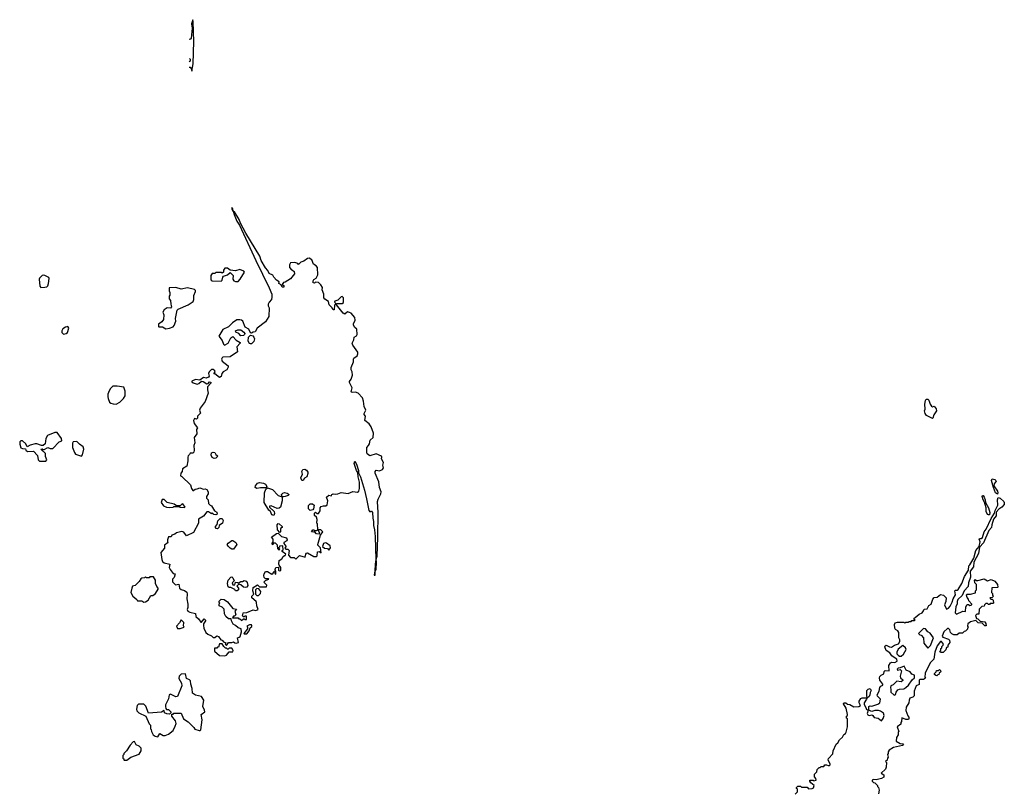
# Model space of a CAD drawing. Extents: x 2551545 to 2886624, y 315747 to 489036.
# Tile 74 of 119: x 2633452 to 2644513, y 394790 to 403470. Entities that reach past the tile are written whole.
import ezdxf

# ---------------------------------------------------------------- set-up
doc = ezdxf.new("R2010")
doc.units = 0

msp = doc.modelspace()

# ---------------------------------------------------------------- linework, layer by layer
at = {"layer": '0CON10XD'}
for points in [[(2635357, 402937), (2635366, 402936), (2635380, 402915), (2635385, 402890), (2635402, 402975), (2635408, 403225), (2635402, 403445), (2635395, 403470), (2635382, 403425), (2635388, 403375), (2635378, 403262), (2635365, 403248), (2635359, 403253)], [(2635358, 403034), (2635367, 403025), (2635366, 403005), (2635357, 402995)], [(2635775, 396440), (2635798, 396472), (2635835, 396472), (2635855, 396480), (2635868, 396468), (2635885, 396467), (2635910, 396475), (2635900, 396525), (2635918, 396532), (2635928, 396542), (2635942, 396595), (2635940, 396625), (2635905, 396638), (2635876, 396666), (2635851, 396681), (2635832, 396715), (2635828, 396738), (2635798, 396738), (2635767, 396765), (2635753, 396795), (2635748, 396848), (2635725, 396870), (2635692, 396885), (2635693, 396907), (2635700, 396915), (2635693, 396923), (2635693, 396937), (2635715, 396960), (2635747, 396957), (2635785, 396932), (2635847, 396857), (2635886, 396846), (2635870, 396825), (2635880, 396785), (2635865, 396770), (2635852, 396768), (2635842, 396752), (2635905, 396750), (2635915, 396740), (2635925, 396740), (2635945, 396720), (2635965, 396740), (2635975, 396740), (2635985, 396730), (2635998, 396732), (2635998, 396768), (2635985, 396770), (2635975, 396760), (2635965, 396760), (2635950, 396775), (2635960, 396785), (2635962, 396808), (2636005, 396810), (2636075, 396842), (2636105, 396832), (2636130, 396845), (2636114, 396884), (2636113, 396923), (2636108, 396935), (2636060, 396975), (2636060, 396995), (2636082, 397018), (2636072, 397055), (2636075, 397090), (2636125, 397120), (2636145, 397100), (2636225, 397100), (2636227, 397117), (2636202, 397142), (2636200, 397155), (2636212, 397168), (2636250, 397185), (2636245, 397190), (2636215, 397190), (2636200, 397205), (2636193, 397225), (2636198, 397245), (2636215, 397270), (2636235, 397270), (2636285, 397242), (2636298, 397252), (2636305, 397270), (2636315, 397270), (2636320, 397245), (2636328, 397242), (2636330, 397275), (2636320, 397285), (2636320, 397295), (2636330, 397315), (2636358, 397318), (2636360, 397285), (2636365, 397280), (2636387, 397283), (2636387, 397315), (2636368, 397342), (2636363, 397355), (2636368, 397395), (2636396, 397414), (2636411, 397439), (2636425, 397450), (2636435, 397450), (2636440, 397465), (2636400, 397495), (2636400, 397505), (2636410, 397515), (2636408, 397558), (2636370, 397555), (2636370, 397545), (2636360, 397535), (2636370, 397525), (2636365, 397510), (2636350, 397525), (2636347, 397567), (2636325, 397590), (2636302, 397588), (2636295, 397572), (2636283, 397583), (2636300, 397605), (2636300, 397635), (2636280, 397655), (2636335, 397698), (2636355, 397700), (2636393, 397663), (2636448, 397648), (2636457, 397625), (2636452, 397615), (2636420, 397595), (2636420, 397585), (2636440, 397555), (2636440, 397545), (2636430, 397535), (2636442, 397522), (2636465, 397520), (2636478, 397508), (2636470, 397455), (2636495, 397430), (2636535, 397430), (2636555, 397410), (2636595, 397450), (2636657, 397433), (2636665, 397467), (2636675, 397478), (2636685, 397479), (2636755, 397438), (2636782, 397438), (2636792, 397448), (2636797, 397493), (2636817, 397497), (2636838, 397482), (2636830, 397535), (2636800, 397565), (2636800, 397575), (2636831, 397679), (2636857, 397715), (2636835, 397740), (2636800, 397740), (2636798, 397805), (2636790, 397815), (2636792, 397855), (2636785, 397880), (2636765, 397900), (2636762, 397928), (2636775, 397938), (2636795, 397922), (2636807, 397923), (2636827, 397953), (2636828, 397985), (2636837, 398003), (2636865, 398010), (2636892, 398008), (2636905, 398020), (2636912, 398065), (2636900, 398105), (2636925, 398130), (2636955, 398120), (2636960, 398135), (2636975, 398142), (2637005, 398138), (2637025, 398142), (2637065, 398157), (2637143, 398147), (2637195, 398170), (2637245, 398162), (2637263, 398175), (2637270, 398205), (2637269, 398275), (2637254, 398336), (2637252, 398382), (2637234, 398405), (2637210, 398485), (2637215, 398510), (2637235, 398478), (2637257, 398405), (2637258, 398378), (2637281, 398335), (2637324, 398184), (2637349, 398089), (2637373, 397955), (2637385, 397940), (2637395, 397950), (2637405, 397950), (2637416, 397935), (2637419, 397869), (2637428, 397832), (2637426, 397786), (2637438, 397738), (2637444, 397665), (2637453, 397405), (2637444, 397355), (2637442, 397275), (2637434, 397235), (2637435, 397230), (2637445, 397230), (2637447, 397273), (2637456, 397295), (2637459, 397379), (2637458, 397405), (2637468, 397442), (2637477, 397657), (2637480, 397935), (2637472, 398058), (2637478, 398085), (2637508, 398145), (2637511, 398165), (2637494, 398215), (2637485, 398280), (2637444, 398374), (2637444, 398395), (2637455, 398410), (2637495, 398400), (2637527, 398415), (2637537, 398435), (2637530, 398465), (2637537, 398495), (2637517, 398535), (2637520, 398555), (2637515, 398568), (2637455, 398592), (2637385, 398572), (2637355, 398594), (2637350, 398605), (2637352, 398665), (2637372, 398685), (2637382, 398705), (2637390, 398745), (2637422, 398778), (2637428, 398825), (2637400, 398895), (2637378, 398928), (2637328, 398968), (2637337, 399015), (2637322, 399035), (2637322, 399045), (2637342, 399085), (2637322, 399125), (2637313, 399185), (2637301, 399221), (2637254, 399274), (2637225, 399287), (2637185, 399283), (2637175, 399290), (2637188, 399335), (2637158, 399395), (2637158, 399405), (2637177, 399433), (2637192, 399475), (2637187, 399515), (2637177, 399537), (2637177, 399563), (2637202, 399625), (2637200, 399655), (2637205, 399668), (2637242, 399695), (2637252, 399715), (2637250, 399735), (2637193, 399813), (2637187, 399835), (2637207, 399875), (2637208, 399905), (2637235, 399920), (2637242, 399935), (2637238, 399995), (2637215, 400013), (2637203, 400037), (2637202, 400055), (2637220, 400095), (2637216, 400125), (2637175, 400172), (2637155, 400182), (2637133, 400187), (2637105, 400162), (2637085, 400172), (2637010, 400265), (2637015, 400280), (2637075, 400280), (2637088, 400292), (2637090, 400345), (2637075, 400360), (2637062, 400358), (2637025, 400320), (2636992, 400308), (2636990, 400295), (2637000, 400285), (2637000, 400275), (2636988, 400262), (2636985, 400210), (2636975, 400210), (2636960, 400235), (2636927, 400267), (2636920, 400305), (2636881, 400331), (2636870, 400345), (2636870, 400385), (2636850, 400435), (2636852, 400462), (2636835, 400490), (2636807, 400517), (2636775, 400520), (2636765, 400510), (2636750, 400515), (2636748, 400535), (2636755, 400550), (2636783, 400567), (2636802, 400605), (2636798, 400685), (2636782, 400705), (2636754, 400724), (2636733, 400773), (2636705, 400790), (2636685, 400788), (2636645, 400758), (2636610, 400745), (2636585, 400720), (2636575, 400730), (2636542, 400742), (2636495, 400740), (2636482, 400715), (2636482, 400685), (2636505, 400660), (2636517, 400657), (2636535, 400640), (2636538, 400615), (2636493, 400557), (2636435, 400522), (2636414, 400516), (2636400, 400495), (2636418, 400485), (2636418, 400465), (2636400, 400465), (2636390, 400490), (2636362, 400505), (2636366, 400526), (2636337, 400545), (2636307, 400577), (2636295, 400600), (2636255, 400620), (2636241, 400651), (2636213, 400683), (2636165, 400765), (2636149, 400815), (2635993, 401073), (2635934, 401184), (2635919, 401225), (2635865, 401312), (2635850, 401320), (2635846, 401345), (2635835, 401360), (2635835, 401340), (2635845, 401320), (2635850, 401320), (2635862, 401282), (2635892, 401205), (2635921, 401161), (2636104, 400764), (2636255, 400456), (2636284, 400386), (2636286, 400354), (2636282, 400325), (2636254, 400296), (2636242, 400275), (2636243, 400255), (2636253, 400233), (2636250, 400135), (2636213, 400077), (2636120, 400005), (2636098, 399962), (2636075, 399961), (2636055, 399950), (2636045, 399952), (2636025, 399992), (2635983, 400015), (2635957, 400085), (2635944, 400094), (2635925, 400100), (2635891, 400099), (2635843, 400065), (2635799, 400021), (2635732, 399988), (2635689, 399915), (2635726, 399865), (2635743, 399823), (2635754, 399814), (2635795, 399835), (2635825, 399896), (2635845, 399910), (2635885, 399870), (2635930, 399845), (2635928, 399835), (2635890, 399795), (2635900, 399740), (2635815, 399682), (2635735, 399679), (2635725, 399672), (2635720, 399655), (2635727, 399635), (2635792, 399582), (2635792, 399565), (2635778, 399535), (2635738, 399515), (2635722, 399495), (2635715, 399460), (2635695, 399452), (2635645, 399490), (2635632, 399492), (2635647, 399513), (2635643, 399525), (2635625, 399541), (2635605, 399541), (2635579, 399515), (2635574, 399495), (2635580, 399465), (2635572, 399455), (2635545, 399444), (2635515, 399449), (2635475, 399420), (2635425, 399429), (2635385, 399410), (2635385, 399400), (2635399, 399389), (2635445, 399377), (2635465, 399384), (2635495, 399408), (2635514, 399404), (2635555, 399380), (2635568, 399382), (2635585, 399400), (2635598, 399398), (2635600, 399385), (2635563, 399347), (2635563, 399313)], [(2635875, 400528), (2635905, 400530), (2635930, 400555), (2635978, 400635), (2635970, 400645), (2635925, 400662), (2635875, 400647), (2635818, 400658), (2635785, 400678), (2635755, 400680), (2635740, 400655), (2635740, 400635), (2635728, 400622), (2635715, 400630), (2635655, 400630), (2635645, 400620), (2635615, 400620), (2635600, 400595), (2635598, 400555), (2635603, 400543), (2635615, 400538), (2635715, 400532), (2635727, 400543), (2635733, 400577), (2635742, 400588), (2635787, 400603), (2635815, 400630), (2635850, 400595), (2635848, 400555), (2635857, 400537), (2635875, 400528)], [(2633691, 400461), (2633735, 400464), (2633755, 400470), (2633768, 400482), (2633776, 400505), (2633783, 400563), (2633778, 400575), (2633765, 400582), (2633735, 400598), (2633715, 400600), (2633705, 400598), (2633675, 400568), (2633670, 400555), (2633677, 400477), (2633691, 400461)], [(2635095, 399997), (2635135, 400003), (2635175, 400018), (2635188, 400035), (2635206, 400084), (2635202, 400115), (2635220, 400205), (2635233, 400217), (2635345, 400268), (2635400, 400305), (2635408, 400325), (2635408, 400372), (2635428, 400415), (2635427, 400427), (2635415, 400440), (2635335, 400457), (2635265, 400442), (2635205, 400462), (2635132, 400458), (2635130, 400425), (2635140, 400405), (2635140, 400375), (2635130, 400365), (2635130, 400335), (2635147, 400317), (2635148, 400275), (2635157, 400243), (2635145, 400228), (2635108, 400232), (2635075, 400210), (2635060, 400185), (2635070, 400155), (2635067, 400103), (2635050, 400075), (2635012, 400048), (2635010, 400025), (2635015, 400020), (2635055, 400018), (2635095, 399997)], [(2633945, 399937), (2633975, 399943), (2633987, 399955), (2634002, 400005), (2633992, 400022), (2633965, 400017), (2633935, 399997), (2633924, 399975), (2633926, 399955), (2633945, 399937)], [(2635935, 399920), (2635915, 399946), (2635881, 399961), (2635877, 399975), (2635903, 399987), (2635937, 399987), (2635971, 399961), (2635981, 399945), (2635977, 399933), (2635965, 399923), (2635935, 399920)], [(2636045, 399827), (2636032, 399832), (2636020, 399860), (2636021, 399905), (2636045, 399927), (2636069, 399919), (2636082, 399905), (2636088, 399885), (2636081, 399855), (2636055, 399830), (2636045, 399827)], [(2634535, 399152), (2634578, 399175), (2634618, 399215), (2634638, 399245), (2634638, 399295), (2634622, 399342), (2634545, 399352), (2634498, 399352), (2634470, 399325), (2634458, 399302), (2634442, 399265), (2634440, 399235), (2634444, 399214), (2634462, 399175), (2634475, 399162), (2634503, 399153), (2634535, 399152)], [(2635563, 399313), (2635568, 399275), (2635535, 399180), (2635480, 399105), (2635473, 399085), (2635482, 399048), (2635450, 399015), (2635450, 398995), (2635438, 398982), (2635415, 398990), (2635404, 398966), (2635412, 398935), (2635448, 398885), (2635438, 398865), (2635442, 398818), (2635410, 398775), (2635418, 398715), (2635408, 398685), (2635411, 398635), (2635407, 398613), (2635395, 398600), (2635365, 398600), (2635360, 398585), (2635345, 398570), (2635340, 398555), (2635342, 398515), (2635330, 398455), (2635282, 398425), (2635278, 398395), (2635262, 398375), (2635260, 398345), (2635275, 398340), (2635371, 398245), (2635382, 398202), (2635395, 398182), (2635405, 398180), (2635423, 398197), (2635445, 398198), (2635475, 398212), (2635515, 398197), (2635535, 398199), (2635555, 398192), (2635569, 398165), (2635570, 398145), (2635552, 398115), (2635552, 398095), (2635570, 398075), (2635572, 398035), (2635590, 398015), (2635605, 398010), (2635642, 397952), (2635666, 397936), (2635670, 397915), (2635655, 397908), (2635633, 397913), (2635615, 397930), (2635605, 397920), (2635572, 397942), (2635555, 397942), (2635518, 397892), (2635462, 397858), (2635462, 397815), (2635405, 397710), (2635325, 397672), (2635295, 397712), (2635275, 397720), (2635213, 397707), (2635195, 397690), (2635162, 397678), (2635155, 397660), (2635125, 397660), (2635112, 397625), (2635113, 397603), (2635120, 397595), (2635080, 397565), (2635078, 397532), (2635038, 397485), (2635048, 397405), (2635057, 397385), (2635075, 397370), (2635140, 397355), (2635132, 397315), (2635142, 397295), (2635175, 397250), (2635200, 397245), (2635187, 397203), (2635170, 397185), (2635170, 397155), (2635203, 397123), (2635238, 397128), (2635248, 397085), (2635265, 397068), (2635305, 397058), (2635328, 397038), (2635333, 397015), (2635328, 396965), (2635342, 396905), (2635342, 396868), (2635332, 396845), (2635342, 396825), (2635363, 396813), (2635428, 396798), (2635430, 396765), (2635459, 396739), (2635485, 396700), (2635495, 396700), (2635525, 396740), (2635540, 396725), (2635540, 396715), (2635518, 396682), (2635518, 396665), (2635522, 396635), (2635544, 396584), (2635565, 396567), (2635605, 396548), (2635625, 396528), (2635645, 396528), (2635665, 396547), (2635685, 396542), (2635712, 396502), (2635725, 396500), (2635742, 396482), (2635768, 396468), (2635760, 396455), (2635775, 396440)], [(2643705, 398991), (2643638, 399025), (2643623, 399045), (2643618, 399075), (2643624, 399096), (2643622, 399152), (2643627, 399193), (2643635, 399208), (2643655, 399207), (2643665, 399197), (2643680, 399150), (2643697, 399127), (2643705, 399122), (2643725, 399127), (2643749, 399099), (2643750, 399075), (2643720, 399030), (2643712, 398995), (2643705, 398991)], [(2633745, 398510), (2633758, 398525), (2633743, 398563), (2633740, 398595), (2633690, 398645), (2633705, 398650), (2633715, 398640), (2633725, 398640), (2633767, 398663), (2633795, 398653), (2633825, 398653), (2633894, 398726), (2633925, 398740), (2633922, 398765), (2633874, 398834), (2633845, 398834), (2633765, 398800), (2633747, 398765), (2633736, 398704), (2633715, 398688), (2633695, 398688), (2633645, 398707), (2633627, 398707), (2633570, 398690), (2633535, 398670), (2633520, 398705), (2633485, 398737), (2633465, 398738), (2633454, 398726), (2633452, 398702), (2633465, 398662), (2633485, 398652), (2633518, 398648), (2633520, 398635), (2633538, 398618), (2633605, 398622), (2633650, 398575), (2633660, 398525), (2633675, 398510), (2633745, 398510)], [(2634145, 398568), (2634157, 398583), (2634172, 398645), (2634165, 398672), (2634125, 398701), (2634095, 398732), (2634054, 398726), (2634046, 398714), (2634044, 398665), (2634066, 398606), (2634080, 398590), (2634145, 398568)], [(2635635, 398539), (2635613, 398553), (2635603, 398577), (2635607, 398603), (2635625, 398610), (2635645, 398607), (2635657, 398587), (2635672, 398575), (2635677, 398565), (2635655, 398544), (2635635, 398539)], [(2636635, 398292), (2636623, 398293), (2636611, 398325), (2636630, 398365), (2636620, 398395), (2636632, 398415), (2636655, 398420), (2636675, 398408), (2636687, 398387), (2636688, 398372), (2636678, 398335), (2636652, 398318), (2636635, 398292)], [(2636115, 398204), (2636097, 398215), (2636102, 398235), (2636125, 398264), (2636145, 398271), (2636192, 398265), (2636212, 398252), (2636228, 398225), (2636218, 398212), (2636158, 398212), (2636115, 398204)], [(2644435, 398141), (2644416, 398155), (2644390, 398215), (2644371, 398295), (2644375, 398312), (2644406, 398306), (2644419, 398295), (2644420, 398285), (2644400, 398255), (2644396, 398235), (2644437, 398175), (2644440, 398155), (2644435, 398141)], [(2636305, 397900), (2636285, 397908), (2636270, 397945), (2636249, 397959), (2636200, 398045), (2636203, 398155), (2636218, 398195), (2636235, 398210), (2636291, 398191), (2636355, 398124), (2636400, 398110), (2636401, 398065), (2636380, 397995), (2636368, 397982), (2636345, 397977), (2636275, 398010), (2636258, 398005), (2636258, 397995), (2636310, 397945), (2636316, 397924), (2636305, 397900)], [(2636415, 398108), (2636400, 398110), (2636392, 398135), (2636408, 398152), (2636425, 398158), (2636455, 398152), (2636480, 398135), (2636467, 398123), (2636435, 398114), (2636415, 398108)], [(2644335, 397906), (2644325, 397913), (2644309, 397945), (2644308, 397988), (2644291, 398051), (2644275, 398075), (2644266, 398115), (2644270, 398125), (2644275, 398126), (2644285, 398107), (2644298, 398075), (2644302, 398045), (2644336, 397986), (2644352, 397935), (2644345, 397908), (2644335, 397906)], [(2635305, 397990), (2635310, 397995), (2635285, 398030), (2635273, 398027), (2635255, 398010), (2635215, 398010), (2635187, 398027), (2635110, 398045), (2635075, 398080), (2635052, 398078), (2635043, 398057), (2635042, 398045), (2635067, 398007), (2635100, 397995), (2635139, 397991), (2635175, 397992), (2635185, 398000), (2635245, 398000), (2635255, 397992), (2635305, 397990)], [(2636715, 397956), (2636698, 397975), (2636698, 398012), (2636715, 398031), (2636742, 398032), (2636760, 398015), (2636754, 397975), (2636745, 397963), (2636715, 397956)], [(2644412, 397958), (2644442, 398015), (2644435, 398075), (2644445, 398101), (2644465, 398096), (2644507, 398057), (2644513, 398045), (2644511, 398025), (2644487, 397993), (2644450, 397970), (2644421, 397939), (2644423, 397895), (2644391, 397859), (2644372, 397795), (2644369, 397765), (2644340, 397730), (2644278, 397592), (2644236, 397544), (2644225, 397475), (2644169, 397375), (2644166, 397324), (2644129, 397275), (2644134, 397206), (2644111, 397145), (2644107, 397103), (2644063, 397055), (2644040, 397000), (2643992, 396955), (2643982, 396935), (2643984, 396906), (2643967, 396875), (2643960, 396805), (2643977, 396793), (2644047, 396827), (2644078, 396822), (2644080, 396875), (2644095, 396900), (2644112, 396902), (2644125, 396890), (2644150, 396895), (2644150, 396905), (2644113, 396943), (2644112, 396962), (2644095, 396980), (2644088, 397005), (2644093, 397017), (2644132, 397018), (2644188, 397032), (2644190, 397055), (2644200, 397065), (2644200, 397125), (2644183, 397143), (2644180, 397175), (2644185, 397180), (2644195, 397170), (2644215, 397168), (2644285, 397188), (2644325, 397167), (2644365, 397182), (2644405, 397162), (2644436, 397126), (2644440, 397095), (2644435, 397090), (2644372, 397088), (2644370, 397035), (2644380, 397025), (2644380, 397005), (2644390, 396995), (2644375, 396980), (2644350, 396975), (2644362, 396962), (2644375, 396960), (2644388, 396948), (2644390, 396915), (2644385, 396910), (2644355, 396910), (2644345, 396900), (2644335, 396900), (2644325, 396910), (2644305, 396910), (2644290, 396895), (2644285, 396880), (2644262, 396878), (2644232, 396848), (2644228, 396792), (2644205, 396790), (2644190, 396775), (2644202, 396742), (2644215, 396740), (2644242, 396712), (2644296, 396706), (2644307, 396687), (2644308, 396662), (2644295, 396660), (2644265, 396690), (2644220, 396695), (2644195, 396720), (2644133, 396707), (2644115, 396690), (2644102, 396688), (2644100, 396655), (2644110, 396645), (2644100, 396635), (2644098, 396622), (2644078, 396602), (2644062, 396598), (2644045, 396580), (2644005, 396580), (2643985, 396560), (2643945, 396560), (2643925, 396570), (2643910, 396585), (2643900, 396615), (2643885, 396630), (2643875, 396630), (2643835, 396592), (2643814, 396545), (2643822, 396532), (2643885, 396510), (2643898, 396498), (2643900, 396475), (2643880, 396445), (2643878, 396422), (2643862, 396418), (2643858, 396392), (2643828, 396362), (2643795, 396360), (2643790, 396375), (2643800, 396385), (2643800, 396405), (2643810, 396415), (2643812, 396428), (2643828, 396442), (2643830, 396455), (2643806, 396486), (2643795, 396486), (2643757, 396435), (2643733, 396363), (2643720, 396285), (2643682, 396245), (2643625, 396130), (2643620, 396085), (2643628, 396072), (2643604, 396056), (2643565, 396057), (2643555, 396051), (2643558, 396002), (2643524, 395985), (2643502, 395925), (2643500, 395875), (2643485, 395860), (2643453, 395847), (2643443, 395827), (2643440, 395795), (2643410, 395745), (2643408, 395708), (2643428, 395648), (2643440, 395635), (2643440, 395615), (2643435, 395610), (2643405, 395610), (2643362, 395628), (2643360, 395585), (2643350, 395575), (2643350, 395555), (2643310, 395525), (2643330, 395475), (2643320, 395465), (2643320, 395435), (2643303, 395407), (2643300, 395365), (2643345, 395340), (2643375, 395336), (2643380, 395325), (2643370, 395315), (2643270, 395295), (2643220, 395265), (2643210, 395245), (2643210, 395225), (2643200, 395215), (2643210, 395185), (2643200, 395175), (2643198, 395152), (2643180, 395135), (2643190, 395125), (2643187, 395073), (2643178, 395052), (2643130, 395005), (2643158, 394985), (2643158, 394962), (2643135, 394944), (2643075, 394931), (2643044, 394936), (2643030, 394925), (2643030, 394915), (2643045, 394900), (2643060, 394895), (2643090, 394865), (2643090, 394855), (2643100, 394845), (2643108, 394815), (2643100, 394775)], [(2642162, 394768), (2642190, 394795), (2642190, 394825), (2642180, 394835), (2642180, 394845), (2642195, 394860), (2642225, 394860), (2642235, 394850), (2642297, 394847), (2642315, 394830), (2642355, 394832), (2642368, 394842), (2642378, 394865), (2642338, 394895), (2642328, 394915), (2642330, 394925), (2642365, 394928), (2642375, 394920), (2642400, 394925), (2642397, 394947), (2642380, 394965), (2642380, 394995), (2642408, 395022), (2642410, 395045), (2642435, 395070), (2642445, 395070), (2642455, 395080), (2642485, 395080), (2642495, 395100), (2642515, 395100), (2642535, 395090), (2642545, 395090), (2642555, 395100), (2642558, 395105), (2642534, 395154), (2642538, 395172), (2642587, 395223), (2642592, 395255), (2642625, 395330), (2642643, 395347), (2642661, 395379), (2642695, 395410), (2642711, 395439), (2642729, 395451), (2642738, 395465), (2642752, 395525), (2642750, 395615), (2642740, 395625), (2642740, 395645), (2642750, 395655), (2642750, 395665), (2642737, 395737), (2642707, 395785), (2642712, 395795), (2642732, 395795), (2642752, 395782), (2642778, 395778), (2642822, 395752), (2642880, 395755), (2642898, 395765), (2642882, 395795), (2642884, 395816), (2642900, 395845), (2642915, 395852), (2642962, 395852), (2642968, 395848), (2642966, 395835), (2642939, 395795), (2642937, 395777), (2642960, 395735), (2642960, 395725), (2642982, 395712), (2642974, 395675), (2642980, 395660), (2642995, 395654), (2643025, 395662), (2643035, 395655), (2643050, 395630), (2643095, 395625), (2643135, 395594), (2643152, 395618), (2643163, 395653), (2643155, 395678), (2643122, 395702), (2643100, 395710), (2643059, 395711), (2643025, 395697), (2643015, 395701), (2642990, 395715), (2642990, 395755), (2643005, 395762), (2643025, 395759), (2643091, 395779), (2643113, 395795), (2643123, 395835), (2643090, 395870), (2643083, 395885), (2643108, 395925), (2643115, 395968), (2643125, 395982), (2643150, 395995), (2643150, 396005), (2643115, 396052), (2643111, 396075), (2643115, 396092), (2643128, 396105), (2643160, 396120), (2643163, 396147), (2643173, 396157), (2643220, 396155), (2643217, 396215), (2643234, 396246), (2643248, 396252), (2643285, 396249), (2643309, 396265), (2643306, 396286), (2643275, 396304), (2643251, 396325), (2643228, 396358), (2643187, 396385), (2643171, 396425), (2643173, 396437), (2643185, 396442), (2643223, 396423), (2643245, 396420), (2643278, 396442), (2643325, 396460), (2643340, 396485), (2643340, 396505), (2643330, 396525), (2643329, 396585), (2643317, 396605), (2643290, 396620), (2643283, 396633), (2643280, 396675), (2643287, 396693), (2643315, 396702), (2643345, 396702), (2643385, 396700), (2643395, 396690), (2643405, 396700), (2643435, 396700), (2643445, 396710), (2643465, 396710), (2643475, 396720), (2643505, 396720), (2643510, 396725), (2643502, 396732), (2643502, 396745), (2643510, 396755), (2643555, 396792), (2643590, 396805), (2643605, 396830), (2643613, 396847), (2643648, 396852), (2643665, 396890), (2643690, 396905), (2643709, 396961), (2643725, 396978), (2643757, 396983), (2643798, 397012), (2643830, 397005), (2643860, 396975), (2643858, 396935), (2643842, 396895), (2643865, 396848), (2643885, 396858), (2643905, 396882), (2643929, 396925), (2643938, 396965), (2643965, 397010), (2643956, 397054), (2643965, 397062), (2643985, 397061), (2643995, 397069), (2644035, 397135), (2644065, 397215), (2644111, 397285), (2644114, 397336), (2644125, 397344), (2644170, 397420), (2644192, 397505), (2644229, 397551), (2644243, 397605), (2644229, 397635), (2644235, 397643), (2644255, 397643), (2644268, 397652), (2644288, 397715), (2644310, 397745), (2644364, 397866), (2644403, 397925), (2644412, 397958)], [(2635675, 397752), (2635660, 397755), (2635650, 397765), (2635650, 397775), (2635672, 397798), (2635678, 397842), (2635705, 397868), (2635725, 397868), (2635736, 397845), (2635730, 397815), (2635692, 397788), (2635690, 397765), (2635675, 397752)], [(2636375, 397710), (2636348, 397738), (2636343, 397795), (2636355, 397810), (2636365, 397808), (2636400, 397775), (2636400, 397765), (2636380, 397755), (2636380, 397715), (2636375, 397710)], [(2636815, 397692), (2636785, 397693), (2636765, 397720), (2636755, 397712), (2636730, 397715), (2636745, 397738), (2636755, 397740), (2636765, 397730), (2636785, 397730), (2636800, 397740), (2636820, 397705), (2636815, 397692)], [(2635835, 397520), (2635815, 397532), (2635792, 397555), (2635784, 397574), (2635792, 397588), (2635835, 397620), (2635845, 397620), (2635878, 397595), (2635892, 397575), (2635855, 397522), (2635835, 397520)], [(2636925, 397510), (2636943, 397535), (2636939, 397559), (2636898, 397588), (2636885, 397592), (2636863, 397587), (2636852, 397552), (2636875, 397533), (2636909, 397529), (2636925, 397510)], [(2634848, 396928), (2634865, 396930), (2634895, 396950), (2634925, 397000), (2634947, 397003), (2634976, 397024), (2635007, 397073), (2635008, 397085), (2634993, 397103), (2634978, 397138), (2634978, 397175), (2634955, 397210), (2634915, 397210), (2634905, 397200), (2634875, 397200), (2634865, 397210), (2634855, 397200), (2634823, 397197), (2634811, 397189), (2634793, 397157), (2634750, 397115), (2634720, 397105), (2634712, 397085), (2634702, 397035), (2634722, 396995), (2634768, 396955), (2634775, 396940), (2634825, 396940), (2634848, 396928)], [(2635875, 397052), (2635867, 397067), (2635825, 397090), (2635805, 397090), (2635795, 397100), (2635788, 397135), (2635793, 397175), (2635825, 397208), (2635835, 397210), (2635845, 397200), (2635860, 397165), (2635840, 397145), (2635845, 397120), (2635868, 397122), (2635875, 397150), (2635897, 397147), (2635905, 397140), (2635935, 397160), (2635955, 397160), (2635975, 397170), (2635995, 397162), (2636006, 397146), (2636014, 397115), (2636004, 397096), (2635989, 397091), (2635966, 397096), (2635935, 397120), (2635912, 397128), (2635890, 397105), (2635910, 397085), (2635908, 397065), (2635895, 397053), (2635875, 397052)], [(2636135, 397000), (2636158, 397022), (2636160, 397045), (2636138, 397078), (2636115, 397080), (2636102, 397065), (2636100, 397015), (2636115, 397002), (2636135, 397000)], [(2635225, 396630), (2635255, 396632), (2635300, 396645), (2635292, 396662), (2635297, 396697), (2635265, 396728), (2635248, 396695), (2635212, 396655), (2635225, 396630)], [(2635975, 396570), (2636005, 396572), (2636030, 396605), (2636042, 396638), (2636058, 396652), (2636060, 396665), (2636055, 396670), (2636035, 396670), (2636002, 396658), (2636010, 396645), (2636010, 396625), (2635970, 396575), (2635975, 396570)], [(2643655, 396408), (2643685, 396440), (2643716, 396525), (2643680, 396580), (2643654, 396594), (2643627, 396625), (2643605, 396632), (2643550, 396575), (2643565, 396560), (2643580, 396555), (2643607, 396527), (2643610, 396465), (2643655, 396408)], [(2635755, 396322), (2635775, 396330), (2635805, 396370), (2635845, 396370), (2635850, 396385), (2635835, 396410), (2635805, 396410), (2635795, 396400), (2635785, 396400), (2635775, 396410), (2635765, 396410), (2635745, 396430), (2635728, 396458), (2635695, 396460), (2635685, 396420), (2635675, 396420), (2635665, 396410), (2635642, 396408), (2635642, 396375), (2635695, 396328), (2635755, 396322)], [(2643355, 396318), (2643379, 396341), (2643412, 396395), (2643403, 396413), (2643375, 396440), (2643320, 396400), (2643306, 396365), (2643307, 396345), (2643320, 396330), (2643335, 396318), (2643355, 396318)], [(2635005, 395412), (2635025, 395450), (2635065, 395428), (2635085, 395428), (2635122, 395445), (2635174, 395486), (2635200, 395535), (2635208, 395565), (2635202, 395595), (2635160, 395645), (2635162, 395668), (2635175, 395670), (2635185, 395680), (2635265, 395680), (2635292, 395615), (2635345, 395582), (2635409, 395519), (2635421, 395501), (2635467, 395483), (2635477, 395483), (2635487, 395493), (2635503, 395605), (2635492, 395665), (2635530, 395695), (2635529, 395715), (2635510, 395755), (2635522, 395825), (2635495, 395868), (2635425, 395881), (2635393, 395905), (2635390, 395955), (2635374, 396004), (2635372, 396042), (2635360, 396055), (2635325, 396070), (2635315, 396120), (2635265, 396118), (2635242, 396095), (2635238, 396068), (2635268, 396015), (2635272, 395985), (2635225, 395868), (2635205, 395863), (2635145, 395892), (2635132, 395885), (2635125, 395840), (2635088, 395772), (2635088, 395755), (2635092, 395732), (2635102, 395722), (2635125, 395720), (2635150, 395695), (2635150, 395685), (2635135, 395670), (2635103, 395673), (2635080, 395685), (2635075, 395710), (2635045, 395690), (2634898, 395678), (2634867, 395757), (2634845, 395780), (2634785, 395780), (2634773, 395767), (2634764, 395725), (2634767, 395705), (2634792, 395685), (2634867, 395647), (2634905, 395560), (2634920, 395545), (2634920, 395505), (2634930, 395495), (2634932, 395475), (2634952, 395435), (2634975, 395420), (2635005, 395412)], [(2643285, 395883), (2643292, 395888), (2643298, 395915), (2643318, 395942), (2643335, 395950), (2643385, 395954), (2643405, 395966), (2643435, 395995), (2643477, 396053), (2643506, 396075), (2643504, 396105), (2643475, 396119), (2643454, 396144), (2643412, 396162), (2643387, 396207), (2643345, 396187), (2643320, 396185), (2643310, 396175), (2643313, 396163), (2643345, 396170), (2643358, 396155), (2643343, 396095), (2643348, 396078), (2643372, 396055), (2643372, 396045), (2643355, 396032), (2643305, 396040), (2643263, 395997), (2643240, 395985), (2643233, 395967), (2643240, 395945), (2643240, 395915), (2643272, 395885), (2643285, 395883)], [(2643755, 396100), (2643742, 396102), (2643730, 396115), (2643730, 396125), (2643748, 396142), (2643752, 396158), (2643775, 396160), (2643785, 396170), (2643798, 396158), (2643800, 396145), (2643782, 396128), (2643778, 396112), (2643765, 396110), (2643755, 396100)], [(2642975, 395852), (2642968, 395865), (2642968, 395935), (2642982, 395948), (2643005, 395957), (2643017, 395935), (2643005, 395910), (2643003, 395885), (2642995, 395868), (2642975, 395852)], [(2634625, 395150), (2634655, 395152), (2634700, 395185), (2634795, 395218), (2634816, 395255), (2634818, 395288), (2634795, 395310), (2634762, 395325), (2634742, 395362), (2634725, 395358), (2634691, 395319), (2634652, 395255), (2634620, 395225), (2634620, 395215), (2634610, 395205), (2634610, 395175), (2634620, 395165), (2634620, 395155), (2634625, 395150)]]:
    msp.add_lwpolyline(points, dxfattribs=at)

doc.saveas('drawing.dxf')
